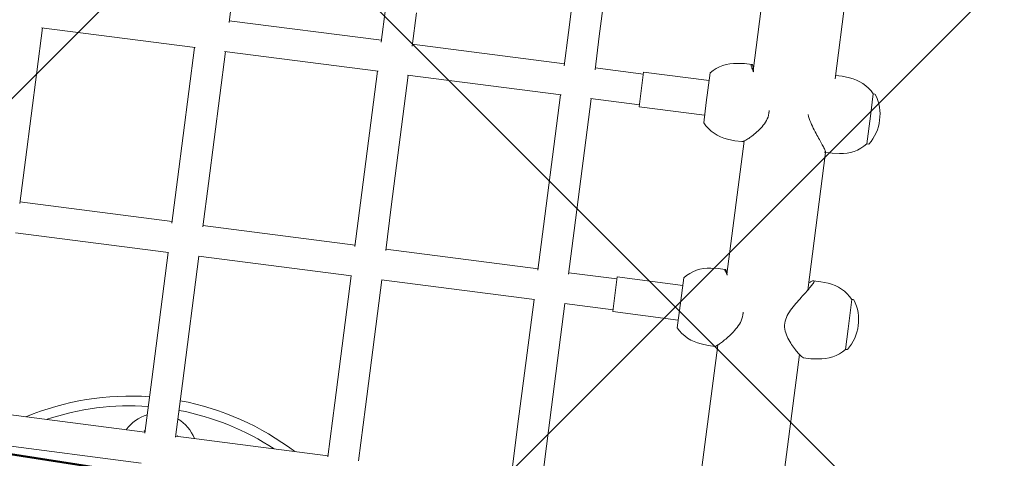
# Model space of a CAD drawing. Header units: metres. Extents: x 5509548 to 5517943, y 5680530 to 5684871.
# Tile 42 of 256: x 5516083.818 to 5516084.325, y 5683295.998 to 5683296.224. Entities that reach past the tile are written whole.
import ezdxf
from ezdxf import colors
from ezdxf.entities.mleader import LeaderData, LeaderLine
from ezdxf.math import Vec2, Vec3

# ---------------------------------------------------------------- set-up
doc = ezdxf.new("R2010")
doc.units = ezdxf.units.M
doc.layers.get('0').update_dxf_attribs({"linetype": 'CONTINUOUS', "lineweight": 18})
for name, color, linetype in [('A-Nasadzenia', 7, 'CONTINUOUS'), ('A-Nawierzchnie', 41, 'CONTINUOUS'), ('A-Plac-Zabaw', 81, 'CONTINUOUS'), ('org', 1, 'CONTINUOUS')]:
    doc.layers.add(name, color=color, linetype=linetype)
doc.styles.get("Standard").update_dxf_attribs({"font": 'simplex.shx'})

# ---------------------------------------------------------------- blocks, each defined once
blk = doc.blocks.new('A$C615C02F7')
at = {"lineweight": 0}
for p, q in [((1233.764488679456, 274.3070202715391), (1233.764488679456, 282.2236136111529)), ((1235.364488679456, 274.315316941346), (1235.364488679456, 282.215316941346)), ((1244.709283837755, 274.2950724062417), (1244.709283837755, 282.2355614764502)), ((1246.232725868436, 282.215316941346), (1248.497168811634, 282.215316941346)), ((1246.309283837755, 274.315316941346), (1246.309283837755, 282.215316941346)), ((1248.497168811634, 282.215316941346), (1255.346270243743, 282.215316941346)), ((1255.346270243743, 274.2775231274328), (1255.346270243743, 282.2531107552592)), ((1235.308799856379, 274.315316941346), (1238.109825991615, 274.315316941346)), ((1238.109825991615, 274.315316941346), (1244.709283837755, 274.315316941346)), ((1246.232725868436, 274.315316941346), (1248.497168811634, 274.315316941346)), ((1248.497168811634, 274.315316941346), (1255.346270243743, 274.315316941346)), ((1235.308799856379, 272.715316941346), (1238.109825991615, 272.715316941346)), ((1235.364488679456, 264.8153169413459), (1235.364488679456, 272.715316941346)), ((1238.109825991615, 272.715316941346), (1244.709283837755, 272.715316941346)), ((1244.709283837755, 264.7950724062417), (1244.709283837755, 272.7355614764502)), ((1246.232725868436, 272.715316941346), (1248.497168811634, 272.715316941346)), ((1246.309283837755, 264.815316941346), (1246.309283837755, 272.715316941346)), ((1248.497168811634, 272.715316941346), (1255.346270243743, 272.715316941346)), ((1255.346270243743, 264.7775231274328), (1255.346270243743, 272.7531107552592)), ((1256.846540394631, 272.715316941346), (1258.586315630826, 272.715316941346)), ((1256.946270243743, 264.8153169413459), (1256.946270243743, 272.715316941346)), ((1235.308799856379, 264.8153169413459), (1238.109825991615, 264.8153169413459)), ((1238.109825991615, 264.815316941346), (1244.709283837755, 264.815316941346)), ((1246.232725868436, 264.815316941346), (1248.497168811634, 264.815316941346)), ((1248.497168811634, 264.815316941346), (1255.346270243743, 264.815316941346)), ((1256.846540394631, 264.815316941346), (1258.586315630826, 264.815316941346)), ((1235.308799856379, 263.2153169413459), (1238.109825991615, 263.2153169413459)), ((1238.109825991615, 263.215316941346), (1244.709283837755, 263.215316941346)), ((1244.709283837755, 255.2950724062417), (1244.709283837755, 263.2355614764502)), ((1246.232725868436, 263.215316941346), (1248.497168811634, 263.215316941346)), ((1246.309283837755, 255.315316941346), (1246.309283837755, 263.215316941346)), ((1248.497168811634, 263.215316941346), (1255.346270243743, 263.215316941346)), ((1255.346270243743, 255.2775231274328), (1255.346270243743, 263.2531107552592)), ((1256.846540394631, 263.215316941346), (1258.586315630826, 263.215316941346)), ((1256.946270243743, 255.315316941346), (1256.946270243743, 263.215316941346)), ((1235.308799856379, 255.315316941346), (1238.109825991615, 255.315316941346)), ((1238.109825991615, 255.315316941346), (1244.709283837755, 255.315316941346)), ((1246.232725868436, 255.315316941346), (1248.497168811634, 255.315316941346)), ((1248.497168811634, 255.315316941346), (1255.346270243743, 255.315316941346)), ((1256.846540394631, 255.315316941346), (1258.586315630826, 255.315316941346)), ((1258.586315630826, 255.315316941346), (1265.610968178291, 255.315316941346)), ((1235.308799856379, 253.715316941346), (1238.109825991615, 253.715316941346)), ((1238.109825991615, 253.715316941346), (1244.709283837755, 253.715316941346)), ((1244.709283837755, 251.2153169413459), (1244.709283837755, 253.7355614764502)), ((1246.232725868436, 253.715316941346), (1248.497168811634, 253.715316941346)), ((1246.309283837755, 251.2153169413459), (1246.309283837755, 253.715316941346)), ((1248.497168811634, 253.715316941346), (1255.346270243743, 253.715316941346)), ((1255.346270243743, 251.2153169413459), (1255.346270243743, 253.7531107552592)), ((1256.846540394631, 253.715316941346), (1258.586315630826, 253.715316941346)), ((1256.946270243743, 251.2153169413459), (1256.946270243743, 253.715316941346)), ((1258.586315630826, 253.715316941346), (1265.610968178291, 253.715316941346)), ((1246.409278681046, 251.2153169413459), (1244.609283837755, 251.2153169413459)), ((1244.609283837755, 251.2153169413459), (1244.609283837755, 247.8153169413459)), ((1246.409283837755, 251.2153169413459), (1246.409278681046, 251.2153169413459)), ((1246.409283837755, 251.2153169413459), (1246.409283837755, 247.8153169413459)), ((1257.046265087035, 251.2153169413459), (1255.246270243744, 251.2153169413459)), ((1255.246270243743, 251.2153169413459), (1255.246270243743, 247.8153169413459)), ((1257.046270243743, 251.2153169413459), (1257.046265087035, 251.2153169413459)), ((1257.046270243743, 251.2153169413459), (1257.046270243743, 247.8153169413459)), ((1244.209283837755, 247.8153169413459), (1245.370341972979, 247.8153169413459)), ((1245.370341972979, 247.8153169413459), (1246.809283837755, 247.8153169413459)), ((1254.846270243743, 247.8153169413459), (1255.907190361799, 247.8153169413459)), ((1255.907190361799, 247.8153169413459), (1257.446270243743, 247.8153169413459)), ((1243.542221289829, 246.4917937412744), (1243.509283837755, 246.1153169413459)), ((1247.47634638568, 246.4917937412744), (1247.509283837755, 246.1153169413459)), ((1254.179207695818, 246.4917937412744), (1254.146270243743, 246.115316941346)), ((1258.113332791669, 246.4917937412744), (1258.146270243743, 246.115316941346)), ((1243.509283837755, 246.1153169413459), (1243.509283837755, 245.7551401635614)), ((1247.509283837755, 246.1153169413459), (1247.509283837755, 245.7551401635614)), ((1254.146270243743, 246.115316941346), (1254.146270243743, 245.7350493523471)), ((1258.146270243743, 246.115316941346), (1258.146270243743, 245.7350493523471)), ((1243.586799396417, 245.635316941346), (1236.486692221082, 245.635316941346)), ((1254.186713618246, 245.635316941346), (1247.270654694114, 245.635316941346)), ((1264.42621788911, 245.635316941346), (1257.828595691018, 245.635316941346)), ((1236.486692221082, 241.395316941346), (1243.644857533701, 241.395316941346)), ((1246.992866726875, 241.395316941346), (1254.146270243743, 241.395316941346)), ((1254.146270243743, 241.045316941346), (1254.146270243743, 241.4067106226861)), ((1257.959515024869, 241.395316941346), (1264.410968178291, 241.395316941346)), ((1258.146270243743, 241.045316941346), (1258.146270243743, 241.395316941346)), ((1243.509283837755, 240.785316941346), (1243.509283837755, 241.1647469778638)), ((1247.509283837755, 240.785316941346), (1247.509283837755, 241.1647469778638)), ((1254.179207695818, 240.6688401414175), (1254.146270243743, 241.0453169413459)), ((1258.113332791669, 240.6688401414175), (1258.146270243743, 241.0453169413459)), ((1243.542221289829, 240.4088401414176), (1243.509283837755, 240.785316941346)), ((1247.47634638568, 240.4088401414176), (1247.509283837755, 240.785316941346)), ((1254.846270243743, 239.2559346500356), (1254.846270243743, 239.3453169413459)), ((1256.293264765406, 239.345316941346), (1254.846270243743, 239.345316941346)), ((1257.446270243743, 239.345316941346), (1256.293264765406, 239.345316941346)), ((1257.446270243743, 239.2559346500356), (1257.446270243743, 239.3453169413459)), ((1244.209283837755, 238.9959346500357), (1244.209283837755, 239.0853169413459)), ((1245.27351293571, 239.085316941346), (1244.209283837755, 239.085316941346)), ((1246.809283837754, 239.085316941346), (1245.27351293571, 239.085316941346)), ((1246.809283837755, 238.9959346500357), (1246.809283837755, 239.0853169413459))]:
    blk.add_line(p, q, dxfattribs=at)
for centre, radius, start, end in [((1223.231185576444, 273.5153169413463), 13.99999999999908, 3.27582895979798, 29.92668285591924), ((1223.231185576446, 273.5153169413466), 13.49999999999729, 3.397295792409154, 26.00403230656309), ((1234.431185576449, 273.5153169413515), 1.999999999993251, 23.5781784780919, 62.18283990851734), ((1234.431185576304, 273.5153169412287), 1.300000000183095, 37.97987244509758, 44.11653256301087), ((1234.431185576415, 273.5153169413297), 1.300000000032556, 37.97987244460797, 44.11653256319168), ((1223.231185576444, 273.5153169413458), 13.49999999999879, 333.9959676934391, 356.6027042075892), ((1223.231185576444, 273.5153169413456), 13.99999999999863, 330.0733171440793, 356.7241710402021), ((1234.431185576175, 273.5153169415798), 1.30000000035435, 315.8834674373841, 322.0201275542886), ((1234.431185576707, 273.5153169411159), 1.299999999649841, 315.8834674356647, 322.0201275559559), ((1234.431185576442, 273.515316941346), 2.000000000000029, 297.8171600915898, 336.4218215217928), ((1245.534610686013, 246.3174822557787), 2.000000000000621, 131.5033183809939, 174.9999999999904), ((1245.483956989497, 246.3174822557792), 2.00000000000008, 4.999999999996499, 48.49668161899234), ((1256.171597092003, 246.3174822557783), 2.000000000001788, 131.5033183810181, 174.9999999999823), ((1256.120943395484, 246.3174822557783), 2.000000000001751, 5.00000000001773, 48.49668161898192), ((1245.534610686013, 240.5831516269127), 2.000000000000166, 184.9999999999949, 228.4966816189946), ((1245.483956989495, 240.5831516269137), 2.000000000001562, 311.5033183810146, 354.9999999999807), ((1256.171597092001, 240.8431516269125), 1.999999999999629, 184.9999999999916, 228.4966816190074), ((1256.120943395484, 240.8431516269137), 2.000000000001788, 311.5033183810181, 354.9999999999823), ((1244.229283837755, 238.9959346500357), 0.02000000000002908, 180, 236.058757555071), ((1245.509283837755, 240.8978169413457), 2.312499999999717, 236.0587575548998, 303.9412424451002), ((1246.789283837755, 238.9959346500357), 0.01999999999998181, 303.941242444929, 0), ((1254.866270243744, 239.2559346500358), 0.02000000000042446, 180.0000000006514, 236.0587575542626), ((1256.146270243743, 241.1578169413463), 2.312500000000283, 236.0587575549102, 303.9412424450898), ((1257.426270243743, 239.2559346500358), 0.02000000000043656, 303.9412424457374, 359.9999999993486)]:
    blk.add_arc(centre, radius, start, end, dxfattribs=at)
for points, knots in [([(1243.509283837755, 245.7551401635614), (1243.509320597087, 245.7490039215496), (1243.512392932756, 245.7401879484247), (1243.531710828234, 245.7043205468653), (1243.558802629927, 245.6679210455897), (1243.637326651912, 245.5760916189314), (1243.688821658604, 245.5205856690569), (1243.809519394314, 245.3985622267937), (1243.878716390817, 245.3320740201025), (1244.030433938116, 245.1939095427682), (1244.119461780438, 245.11663921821), (1244.314629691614, 244.9607548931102), (1244.420683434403, 244.8820878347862), (1244.646395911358, 244.7381190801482), (1244.765765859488, 244.6728222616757), (1245.018724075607, 244.5765894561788), (1245.152425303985, 244.5460933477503), (1245.295527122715, 244.5460933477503)], [10.23810810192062, 10.23810810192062, 10.23810810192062, 10.23810810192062, 10.42891823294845, 10.42891823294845, 10.83257781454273, 10.83257781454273, 11.23623739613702, 11.23623739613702, 11.6398969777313, 11.6398969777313, 12.0716756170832, 12.0716756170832, 12.5034542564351, 12.5034542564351, 12.93523289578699, 12.93523289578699, 13.36701153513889, 13.36701153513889, 13.36701153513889, 13.36701153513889]), ([(1247.227412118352, 245.6049440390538), (1247.235623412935, 245.610763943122), (1247.243689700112, 245.6164552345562), (1247.317029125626, 245.6679210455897), (1247.371919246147, 245.7043205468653), (1247.45514003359, 245.7530302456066), (1247.483447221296, 245.7653169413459), (1247.512208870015, 245.7653169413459), (1247.513091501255, 245.7530302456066), (1247.488150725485, 245.7067228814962), (1247.46497368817, 245.6749846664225), (1247.431768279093, 245.635316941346)], [2.485631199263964, 2.485631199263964, 2.485631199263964, 2.485631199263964, 2.534433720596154, 2.534433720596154, 2.938093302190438, 2.938093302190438, 3.341752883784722, 3.341752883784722, 3.745412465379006, 3.745412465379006, 4.109255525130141, 4.109255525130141, 4.109255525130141, 4.109255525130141]), ([(1254.146270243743, 245.7350493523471), (1254.146271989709, 245.7330225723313), (1254.146386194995, 245.7308992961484), (1254.149155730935, 245.7043205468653), (1254.165763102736, 245.6679210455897), (1254.224235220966, 245.5760916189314), (1254.266138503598, 245.5205856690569), (1254.369068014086, 245.3985622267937), (1254.430087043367, 245.3320740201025), (1254.56669807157, 245.1939095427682), (1254.648329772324, 245.11663921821), (1254.83005225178, 244.9607548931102), (1254.930052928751, 244.8820878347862), (1255.145267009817, 244.7381190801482), (1255.26019004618, 244.6728222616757), (1255.505998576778, 244.5765894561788), (1255.636983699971, 244.5460933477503), (1255.778455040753, 244.5460933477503)], [10.39205910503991, 10.39205910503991, 10.39205910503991, 10.39205910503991, 10.42891823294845, 10.42891823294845, 10.83257781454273, 10.83257781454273, 11.23623739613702, 11.23623739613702, 11.6398969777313, 11.6398969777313, 12.0716756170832, 12.0716756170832, 12.5034542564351, 12.5034542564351, 12.93523289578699, 12.93523289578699, 13.36701153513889, 13.36701153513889, 13.36701153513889, 13.36701153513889]), ([(1257.779545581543, 245.6049440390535), (1257.788804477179, 245.6107639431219), (1257.797928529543, 245.6164552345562), (1257.881169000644, 245.6679210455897), (1257.945609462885, 245.7043205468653), (1258.048742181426, 245.7530302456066), (1258.087411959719, 245.7653169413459), (1258.136902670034, 245.7653169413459), (1258.148460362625, 245.7530302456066), (1258.143635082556, 245.7067228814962), (1258.129916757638, 245.6749846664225), (1258.105826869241, 245.635316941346)], [2.485631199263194, 2.485631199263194, 2.485631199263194, 2.485631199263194, 2.534433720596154, 2.534433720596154, 2.938093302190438, 2.938093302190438, 3.341752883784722, 3.341752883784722, 3.745412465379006, 3.745412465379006, 4.109255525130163, 4.109255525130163, 4.109255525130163, 4.109255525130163]), ([(1255.97291890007, 242.5405394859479), (1255.968629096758, 242.5390208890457), (1255.964344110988, 242.5374836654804), (1255.827676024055, 242.4878116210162), (1255.699714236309, 242.4225148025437), (1255.451883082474, 242.2785460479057), (1255.332288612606, 242.1998789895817), (1255.105721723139, 242.0439946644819), (1254.998822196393, 241.9667243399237), (1254.809616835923, 241.8285598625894), (1254.719702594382, 241.7620716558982), (1254.553022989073, 241.640048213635), (1254.476259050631, 241.5845422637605), (1254.343956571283, 241.4927128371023), (1254.288289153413, 241.4563133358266), (1254.203454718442, 241.4076036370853), (1254.174311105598, 241.395316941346), (1254.143882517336, 241.395316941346), (1254.142144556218, 241.4076036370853), (1254.158531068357, 241.4401220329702), (1254.164216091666, 241.4496388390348), (1254.171379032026, 241.4603873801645)], [0.4178188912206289, 0.4178188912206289, 0.4178188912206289, 0.4178188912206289, 0.4317786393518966, 0.4317786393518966, 0.8635572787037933, 0.8635572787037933, 1.29533591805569, 1.29533591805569, 1.727114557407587, 1.727114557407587, 2.13077413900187, 2.13077413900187, 2.534433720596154, 2.534433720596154, 2.938093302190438, 2.938093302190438, 3.341752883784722, 3.341752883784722, 3.745412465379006, 3.745412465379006, 3.88071585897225, 3.88071585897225, 3.88071585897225, 3.88071585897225]), ([(1245.14655937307, 242.3545405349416), (1245.005019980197, 242.3545405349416), (1244.873931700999, 242.3240444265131), (1244.627861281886, 242.2278116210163), (1244.512779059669, 242.1625148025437), (1244.297194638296, 242.0185460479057), (1244.196982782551, 241.9398789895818), (1244.014795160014, 241.783994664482), (1243.932909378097, 241.7067243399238), (1243.795782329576, 241.5685598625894), (1243.734485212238, 241.5020716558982), (1243.630954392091, 241.3800482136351), (1243.588727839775, 241.3245422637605), (1243.529582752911, 241.2327128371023), (1243.512624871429, 241.1963133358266), (1243.509434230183, 241.1694258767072), (1243.509286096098, 241.1670237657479), (1243.509283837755, 241.1647469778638)], [0, 0, 0, 0, 0.4317786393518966, 0.4317786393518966, 0.8635572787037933, 0.8635572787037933, 1.29533591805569, 1.29533591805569, 1.727114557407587, 1.727114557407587, 2.13077413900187, 2.13077413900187, 2.534433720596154, 2.534433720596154, 2.938093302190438, 2.938093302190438, 2.980069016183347, 2.980069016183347, 2.980069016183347, 2.980069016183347]), ([(1247.373710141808, 241.395316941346), (1247.408415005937, 241.3522427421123), (1247.437414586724, 241.3127816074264), (1247.488984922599, 241.2327128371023), (1247.50594280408, 241.1963133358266), (1247.511723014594, 241.1476036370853), (1247.500519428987, 241.135316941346), (1247.451713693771, 241.135316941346), (1247.41338498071, 241.1476036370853), (1247.310904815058, 241.1963133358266), (1247.246775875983, 241.2327128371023), (1247.098824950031, 241.3245422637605), (1247.014854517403, 241.3800482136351), (1246.835331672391, 241.5020716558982), (1246.739779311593, 241.5685598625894), (1246.540637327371, 241.7067243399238), (1246.429167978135, 241.783994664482), (1246.194960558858, 241.9398789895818), (1246.072290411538, 242.0185460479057), (1245.819960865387, 242.1625148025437), (1245.690569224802, 242.2278116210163), (1245.424716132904, 242.3240444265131), (1245.288098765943, 242.3545405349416), (1245.14655937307, 242.3545405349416)], [8.91767381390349, 8.91767381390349, 8.91767381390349, 8.91767381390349, 9.217939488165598, 9.217939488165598, 9.621599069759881, 9.621599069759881, 10.02525865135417, 10.02525865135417, 10.42891823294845, 10.42891823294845, 10.83257781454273, 10.83257781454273, 11.23623739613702, 11.23623739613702, 11.6398969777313, 11.6398969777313, 12.0716756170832, 12.0716756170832, 12.5034542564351, 12.5034542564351, 12.93523289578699, 12.93523289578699, 13.36701153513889, 13.36701153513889, 13.36701153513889, 13.36701153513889])]:
    blk.add_open_spline(points, degree=3, knots=knots, dxfattribs=at)
for points in [[(1245.295527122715, 244.5460933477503), (1245.424610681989, 244.5460933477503), (1245.548696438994, 244.570907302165), (1245.668878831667, 244.6110826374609)], [(1255.778455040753, 244.5460933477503), (1255.90606784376, 244.5460933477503), (1256.029710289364, 244.5709073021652), (1256.150280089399, 244.6110826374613)]]:
    blk.add_open_spline(points, degree=3, dxfattribs=at)

msp = doc.modelspace()

# ---------------------------------------------------------------- hatches: boundary and pattern name
at = {"layer": 'A-Nawierzchnie', "linetype": 'ByBlock', "true_color": 0xb7e0ab, "transparency": 33554687}
h = msp.add_hatch(dxfattribs=at)
h.set_pattern_fill('ANSI37', color=9, scale=0.1, style=0)
h.set_pattern_definition([(45, (615.2743167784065, 129.3192508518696), (-0.2245064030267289, 0.2245064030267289), []), (135, (615.2743167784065, 129.3192508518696), (-0.2245064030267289, -0.2245064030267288), [])])
h.paths.add_polyline_path([(5516099.6639383, 5683319.509563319), (5516093.18050492, 5683320.492467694, 0.02400827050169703), (5516090.889116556, 5683320.728043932), (5516071.666547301, 5683321.775596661, -0.02484724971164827), (5516069.295594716, 5683322.023371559), (5516062.302756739, 5683323.108692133, -0.3638266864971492), (5516061.032989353, 5683324.559218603), (5516063.231110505, 5683324.230619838), (5516064.490548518, 5683332.646905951), (5516062.29494606, 5683332.975128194), (5516065.4430103, 5683353.379441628, 0.414213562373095), (5516062.9339508, 5683356.800643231), (5516050.08979864, 5683358.776220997, 0.4141947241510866), (5516046.668626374, 5683356.267352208), (5516042.257273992, 5683327.598946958, 0.4142317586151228), (5516044.766305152, 5683324.177561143), (5516053.343595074, 5683322.858275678, -0.02007901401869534), (5516053.579985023, 5683322.812134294), (5516052.668604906, 5683316.935679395), (5516054.150876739, 5683316.705803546), (5516053.920999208, 5683315.223525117), (5516046.954293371, 5683316.304038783), (5516046.53358273, 5683313.591470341), (5516044.962368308, 5683313.835160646), (5516043.961552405, 5683307.382313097), (5516045.532766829, 5683307.138622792), (5516044.092847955, 5683297.854620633), (5516044.241075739, 5683297.831630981), (5516044.011179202, 5683296.349353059), (5516069.871986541, 5683292.33842502), (5516070.101883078, 5683293.820702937), (5516070.250110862, 5683293.797713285), (5516071.690029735, 5683303.081715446), (5516073.26124416, 5683302.838025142), (5516074.262060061, 5683309.290872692), (5516072.690845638, 5683309.534562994), (5516073.111556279, 5683312.247131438), (5516066.144886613, 5683313.327639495), (5516066.374772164, 5683314.809910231), (5516068.140582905, 5683314.536067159), (5516068.712784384, 5683314.452779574), (5516069.444190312, 5683314.361830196), (5516070.42180041, 5683314.267207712), (5516071.256411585, 5683314.210627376), (5516075.58645081, 5683313.974792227), (5516074.85022779, 5683300.465115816), (5516082.256583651, 5683299.380121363), (5516080.796957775, 5683289.416467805), (5516090.875183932, 5683287.94005766), (5516092.610210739, 5683299.78364581), (5516076.426464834, 5683302.154484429), (5516076.852947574, 5683309.980433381), (5516087.948828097, 5683309.370979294), (5516088.305421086, 5683315.861425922), (5516090.617040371, 5683315.735451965, -0.02400827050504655), (5516092.431056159, 5683315.548954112), (5516098.599416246, 5683314.613815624), (5516098.31852322, 5683313.306826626), (5516091.99430035, 5683314.28274265), (5516090.39067605, 5683303.90295513), (5516099.094000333, 5683302.561238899), (5516096.496908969, 5683285.74680292), (5516069.794551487, 5683289.86845434), (5516048.342630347, 5683290.09877717), (5516034.965910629, 5683291.963955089), (5516037.042734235, 5683305.715577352), (5516039.999341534, 5683324.308768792), (5516043.122031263, 5683343.075807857), (5516045.796543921, 5683360.442185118), (5516068.332659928, 5683356.975872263), (5516067.979837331, 5683322.47700484), (5516099.929928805, 5683320.735853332)])
at = {"layer": 'A-Nawierzchnie', "linetype": 'ByBlock', "true_color": 0xffffc6, "transparency": 33554687}
h = msp.add_hatch(dxfattribs=at)
h.set_pattern_fill('ANSI37', scale=0.1, style=0)
h.set_pattern_definition([(45, (0, 0), (-0.2245064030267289, 0.2245064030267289), []), (135, (0, 0), (-0.2245064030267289, -0.2245064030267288), [])])
h.paths.add_polyline_path([(5516082.256583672, 5683299.380121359), (5516082.401531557, 5683300.369560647), (5516091.589262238, 5683299.023603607), (5516090.115141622, 5683288.961006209), (5516081.817906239, 5683290.176510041), (5516083.147078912, 5683299.249668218)])

# ---------------------------------------------------------------- linework, layer by layer
at = {"layer": 'A-Nasadzenia', "linetype": 'ByBlock', "lineweight": 50}
msp.add_line((5516034.055173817, 5683303.71747681), (5516101.38649268, 5683293.274605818), dxfattribs=at)

# ---------------------------------------------------------------- block references
at = {"layer": 'A-Plac-Zabaw', "xscale": 0.01, "yscale": 0.01, "zscale": 0.01, "rotation": 82.65149708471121}
msp.add_blockref('A$C615C02F7', (5516085.023226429, 5683283.408364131), dxfattribs=at)

# ---------------------------------------------------------------- leaders
at = {"layer": 'org', "linetype": 'ByBlock'}
ml = msp.add_multileader_mtext('Standard', dxfattribs=at)
ml.set_content('')
ml.set_leader_properties()
ml.build(insert=Vec2(0, 0))
ml.multileader.update_dxf_attribs({"has_dogleg": 0, "text_right_attachment_type": 6, "dogleg_length": 0.36, "arrow_head_size": 0})
ctx = ml.context
ctx.base_point, ctx.char_height, ctx.arrow_head_size, ctx.landing_gap_size, ctx.plane_origin, ctx.plane_x_axis, ctx.plane_y_axis = Vec3(5516095.88688147, 5683282.392636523), 0.18, 0, 0.09, Vec3(-3106245.055154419, 5666210.726924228), Vec3(0.7598800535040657, -0.650063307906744), Vec3(0.650063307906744, 0.7598800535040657)
ctx.right_attachment = 6
notes = []
notes.append((ctx, [(0, (1, 1, 0), (5516096.160438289, 5683282.158613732), (-0.7598800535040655, 0.650063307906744), 0.3599999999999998, [(0, [(5516078.683667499, 5683310.803375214), (5516078.773770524, 5683310.141332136), (5516095.688689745, 5683284.253976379)], 256, [])])]))
ctx.mtext, ml.multileader.dxf.content_type = None, 0
for ctx, leaders in notes:
    for number, flags, end, landing, length, lines in leaders:
        leader = LeaderData()
        leader.index, (leader.has_last_leader_line, leader.has_dogleg_vector, leader.attachment_direction) = number, flags
        leader.last_leader_point, leader.dogleg_vector, leader.dogleg_length = Vec3(end), Vec3(landing), length
        for number, points, colour, breaks in lines:
            line = LeaderLine()
            line.index, line.vertices, line.color, line.breaks = number, Vec3.list(points), colors.encode_raw_color(colour), breaks
            leader.lines.append(line)
        ctx.leaders.append(leader)

doc.saveas('drawing.dxf')
